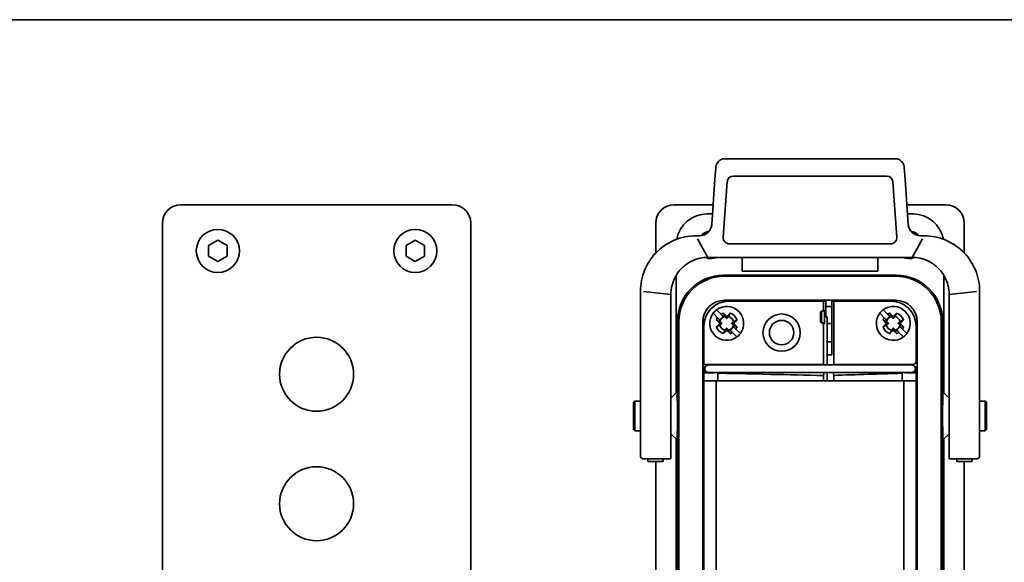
# Model space of a CAD drawing. Header units: millimetres. Extents: x 0 to 5940, y 0 to 4200.
# Tile 23 of 26: x 4675 to 4835, y 2578 to 2666. Entities that reach past the tile are written whole.
import ezdxf

# ---------------------------------------------------------------- set-up
doc = ezdxf.new("R2010")
doc.units = ezdxf.units.MM
doc.header["$LTSCALE"] = 10
doc.layers.add('Spigoli visibili(ISO)', color=7, linetype='Continuous', lineweight=35)

msp = doc.modelspace()

# ---------------------------------------------------------------- linework, layer by layer
at = {"layer": 'Spigoli visibili(ISO)'}
for p, q in [((4867.606, 2665.822), (4367.606, 2665.822)), ((4817.442, 2643.272), (4789.77, 2643.272)), ((4788.325, 2641.823), (4788.194, 2639.948)), ((4816.045, 2640.472), (4791.168, 2640.472)), ((4819.019, 2639.948), (4818.888, 2641.823)), ((4788.194, 2639.948), (4787.682, 2632.633)), ((4790.17, 2639.542), (4789.541, 2630.542)), ((4817.042, 2639.542), (4817.672, 2630.542)), ((4819.53, 2632.633), (4819.019, 2639.948)), ((4701.606, 2635.822), (4745.606, 2635.822)), ((4781.606, 2635.822), (4787.905, 2635.822)), ((4819.307, 2635.822), (4825.606, 2635.822)), ((4786.906, 2634.322), (4787.8, 2634.322)), ((4819.412, 2634.322), (4820.306, 2634.322)), ((4698.606, 2493.822), (4698.606, 2632.822)), ((4748.606, 2632.822), (4748.606, 2493.822)), ((4778.606, 2627.997), (4778.606, 2632.822)), ((4828.606, 2632.822), (4828.606, 2627.997)), ((4706.106, 2629.188), (4707.606, 2630.054)), ((4706.106, 2627.456), (4706.106, 2629.188)), ((4707.606, 2630.054), (4709.106, 2629.188)), ((4709.106, 2629.188), (4709.106, 2627.456)), ((4738.106, 2629.188), (4739.606, 2630.054)), ((4738.106, 2627.456), (4738.106, 2629.188)), ((4739.606, 2630.054), (4741.106, 2629.188)), ((4741.106, 2629.188), (4741.106, 2627.456)), ((4785.376, 2630.772), (4785.106, 2630.772)), ((4785.687, 2630.772), (4785.376, 2630.772)), ((4787.049, 2627.272), (4785.384, 2630.272)), ((4790.538, 2629.472), (4816.674, 2629.472)), ((4820.163, 2627.272), (4821.83, 2630.275)), ((4821.525, 2630.772), (4821.836, 2630.772)), ((4821.836, 2630.772), (4822.106, 2630.772)), ((4707.606, 2626.59), (4706.106, 2627.456)), ((4709.106, 2627.456), (4707.606, 2626.59)), ((4739.606, 2626.59), (4738.106, 2627.456)), ((4741.106, 2627.456), (4739.606, 2626.59)), ((4778.606, 2627.323), (4778.606, 2627.323)), ((4787.049, 2627.272), (4820.163, 2627.272)), ((4792.606, 2627.272), (4792.606, 2625.053)), ((4814.606, 2627.272), (4814.606, 2625.053)), ((4828.606, 2627.323), (4828.606, 2627.323)), ((4792.606, 2625.053), (4814.606, 2625.053)), ((4781.906, 2624.193), (4781.906, 2624.362)), ((4781.906, 2622.317), (4781.906, 2624.193)), ((4789.604, 2624.372), (4817.608, 2624.372)), ((4789.731, 2624.222), (4817.481, 2624.222)), ((4825.306, 2624.362), (4825.306, 2624.193)), ((4825.306, 2624.193), (4825.306, 2622.317)), ((4776.106, 2621.772), (4776.106, 2621.578)), ((4776.106, 2621.578), (4776.106, 2604.856)), ((4776.606, 2621.722), (4781.049, 2621.272)), ((4781.049, 2621.272), (4781.049, 2604.994)), ((4781.906, 2617.345), (4781.906, 2622.317)), ((4825.306, 2622.317), (4825.306, 2617.345)), ((4826.163, 2621.272), (4830.606, 2621.722)), ((4826.163, 2604.994), (4826.163, 2621.272)), ((4831.106, 2621.578), (4831.106, 2621.772)), ((4831.106, 2604.856), (4831.106, 2621.578)), ((4789.731, 2620.322), (4817.481, 2620.322)), ((4805.785, 2620.147), (4790.406, 2620.147)), ((4805.785, 2620.147), (4806.156, 2620.147)), ((4805.785, 2618.715), (4805.785, 2620.147)), ((4806.156, 2620.147), (4806.156, 2617.622)), ((4807.143, 2611.472), (4807.143, 2620.147)), ((4807.143, 2620.147), (4807.442, 2620.147)), ((4807.442, 2620.147), (4816.806, 2620.147)), ((4807.442, 2620.147), (4807.442, 2609.923)), ((4788.619, 2617.494), (4787.899, 2618.213)), ((4788.465, 2618.779), (4789.184, 2618.06)), ((4789.571, 2618.239), (4790.106, 2617.704)), ((4790.106, 2617.704), (4790.641, 2618.239)), ((4805.785, 2618.715), (4805.281, 2618.467)), ((4805.281, 2618.467), (4805.281, 2616.767)), ((4805.451, 2618.467), (4805.281, 2618.467)), ((4805.451, 2618.467), (4805.948, 2618.719)), ((4805.451, 2616.767), (4805.451, 2618.467)), ((4805.785, 2618.715), (4805.948, 2618.719)), ((4805.948, 2618.719), (4805.948, 2616.515)), ((4806.156, 2619.322), (4807.143, 2619.322)), ((4815.619, 2617.494), (4814.899, 2618.213)), ((4815.465, 2618.779), (4816.184, 2618.06)), ((4816.571, 2618.239), (4817.106, 2617.704)), ((4817.106, 2617.704), (4817.641, 2618.239)), ((4781.906, 2617.345), (4781.906, 2617.337)), ((4781.906, 2605.319), (4781.906, 2617.337)), ((4782.106, 2616.872), (4782.106, 2579.447)), ((4782.331, 2616.822), (4782.331, 2538.822)), ((4786.231, 2616.822), (4786.231, 2538.822)), ((4788.975, 2616.572), (4788.44, 2617.107)), ((4788.44, 2616.037), (4788.975, 2616.572)), ((4789.325, 2616.572), (4788.975, 2616.572)), ((4790.106, 2617.704), (4790.106, 2617.354)), ((4790.888, 2616.572), (4791.238, 2616.572)), ((4791.772, 2617.107), (4791.238, 2616.572)), ((4791.238, 2616.572), (4791.772, 2616.037)), ((4805.785, 2616.519), (4805.281, 2616.767)), ((4805.281, 2616.767), (4805.451, 2616.767)), ((4805.451, 2616.767), (4805.948, 2616.515)), ((4805.785, 2609.922), (4805.785, 2616.519)), ((4805.948, 2616.515), (4805.785, 2616.519)), ((4806.156, 2617.622), (4806.397, 2617.622)), ((4806.406, 2617.622), (4806.397, 2617.622)), ((4806.406, 2617.622), (4806.406, 2609.822)), ((4807.143, 2616.572), (4806.406, 2616.572)), ((4815.975, 2616.572), (4815.44, 2617.107)), ((4815.44, 2616.037), (4815.975, 2616.572)), ((4816.325, 2616.572), (4815.975, 2616.572)), ((4817.106, 2617.704), (4817.106, 2617.354)), ((4817.888, 2616.572), (4818.238, 2616.572)), ((4818.772, 2617.107), (4818.238, 2616.572)), ((4818.238, 2616.572), (4818.772, 2616.037)), ((4820.981, 2538.822), (4820.981, 2616.822)), ((4824.881, 2538.822), (4824.881, 2616.822)), ((4825.106, 2616.872), (4825.106, 2538.773)), ((4825.306, 2617.337), (4825.306, 2617.345)), ((4825.306, 2617.337), (4825.306, 2605.319)), ((4786.406, 2616.147), (4786.406, 2609.922)), ((4790.106, 2615.441), (4789.571, 2614.906)), ((4790.106, 2615.441), (4790.106, 2615.791)), ((4790.641, 2614.906), (4790.106, 2615.441)), ((4791.747, 2614.366), (4791.028, 2615.085)), ((4791.594, 2615.651), (4792.313, 2614.931)), ((4817.106, 2615.441), (4816.571, 2614.906)), ((4817.106, 2615.441), (4817.106, 2615.791)), ((4817.641, 2614.906), (4817.106, 2615.441)), ((4818.747, 2614.366), (4818.028, 2615.085)), ((4818.594, 2615.651), (4819.313, 2614.931)), ((4820.806, 2616.147), (4820.806, 2610.422)), ((4807.143, 2613.572), (4806.406, 2613.572)), ((4806.406, 2611.472), (4806.643, 2611.472)), ((4806.643, 2611.472), (4807.143, 2611.472)), ((4786.406, 2609.922), (4788.656, 2609.922)), ((4786.406, 2609.472), (4786.406, 2608.572)), ((4786.584, 2609.472), (4786.406, 2609.472)), ((4788.056, 2608.572), (4786.406, 2608.572)), ((4786.406, 2608.572), (4786.406, 2607.272)), ((4786.531, 2608.572), (4786.531, 2609.163)), ((4787.128, 2609.822), (4803.606, 2609.822)), ((4803.606, 2608.622), (4787.128, 2608.622)), ((4787.731, 2608.622), (4787.731, 2608.572)), ((4788.056, 2609.822), (4788.056, 2609.922)), ((4788.056, 2608.572), (4788.056, 2608.622)), ((4788.656, 2609.922), (4788.656, 2609.879)), ((4788.656, 2608.5), (4788.656, 2607.272)), ((4803.606, 2609.822), (4820.084, 2609.822)), ((4820.084, 2608.622), (4803.606, 2608.622)), ((4806.406, 2608.622), (4806.406, 2607.272)), ((4818.556, 2609.922), (4818.556, 2609.886)), ((4818.556, 2609.922), (4820.306, 2609.922)), ((4818.556, 2608.483), (4818.556, 2607.272)), ((4819.156, 2609.922), (4819.156, 2609.822)), ((4819.156, 2608.622), (4819.156, 2608.572)), ((4819.156, 2608.572), (4820.806, 2608.572)), ((4819.481, 2608.572), (4819.481, 2608.622)), ((4820.084, 2608.622), (4820.08, 2608.622)), ((4820.084, 2609.822), (4820.084, 2609.822)), ((4820.806, 2609.472), (4820.628, 2609.472)), ((4820.681, 2609.163), (4820.681, 2608.572)), ((4820.806, 2608.572), (4820.806, 2609.472)), ((4820.806, 2608.572), (4820.806, 2607.272)), ((4786.406, 2607.272), (4786.406, 2548.372)), ((4786.406, 2607.272), (4788.656, 2607.272)), ((4788.406, 2607.272), (4788.406, 2548.372)), ((4788.656, 2607.272), (4805.785, 2607.272)), ((4805.785, 2607.272), (4805.785, 2608.106)), ((4805.785, 2607.272), (4806.397, 2607.272)), ((4806.406, 2607.272), (4806.397, 2607.272)), ((4806.406, 2607.272), (4806.643, 2607.272)), ((4807.442, 2607.272), (4806.643, 2607.272)), ((4807.442, 2608.142), (4807.442, 2607.272)), ((4807.442, 2607.272), (4818.556, 2607.272)), ((4818.556, 2607.272), (4820.806, 2607.272)), ((4818.806, 2548.372), (4818.806, 2607.272)), ((4820.806, 2607.272), (4820.806, 2548.372)), ((4781.049, 2604.462), (4782.059, 2605.472)), ((4826.163, 2604.462), (4825.153, 2605.472)), ((4775.006, 2603.772), (4775.206, 2603.972)), ((4775.006, 2599.372), (4775.006, 2603.772)), ((4775.206, 2599.172), (4775.206, 2603.972)), ((4776.106, 2603.972), (4775.206, 2603.972)), ((4776.106, 2604.167), (4776.106, 2604.856)), ((4776.106, 2604.167), (4776.106, 2597.572)), ((4781.049, 2604.167), (4781.049, 2604.994)), ((4781.049, 2604.167), (4781.049, 2597.572)), ((4826.163, 2604.994), (4826.163, 2604.167)), ((4826.163, 2597.572), (4826.163, 2604.167)), ((4831.106, 2604.856), (4831.106, 2604.167)), ((4831.106, 2597.572), (4831.106, 2604.167)), ((4832.006, 2603.972), (4831.106, 2603.972)), ((4832.006, 2599.172), (4832.006, 2603.972)), ((4832.206, 2603.772), (4832.006, 2603.972)), ((4832.206, 2599.372), (4832.206, 2603.772)), ((4775.006, 2599.372), (4775.206, 2599.172)), ((4776.106, 2599.172), (4775.206, 2599.172)), ((4832.006, 2599.172), (4831.106, 2599.172)), ((4832.206, 2599.372), (4832.006, 2599.172)), ((4776.106, 2595.108), (4776.106, 2597.572)), ((4781.049, 2598.682), (4782.059, 2597.672)), ((4781.049, 2594.608), (4781.049, 2597.572)), ((4781.906, 2557.819), (4781.906, 2597.826)), ((4826.163, 2598.682), (4825.153, 2597.672)), ((4825.306, 2597.826), (4825.306, 2557.819)), ((4826.163, 2597.572), (4826.163, 2594.608)), ((4831.106, 2597.572), (4831.106, 2595.108)), ((4781.049, 2594.608), (4776.606, 2594.608)), ((4777.302, 2594.517), (4777.302, 2594.608)), ((4777.302, 2594.201), (4777.302, 2594.517)), ((4777.302, 2594.196), (4777.302, 2594.201)), ((4777.302, 2594.196), (4779.802, 2594.196)), ((4778.606, 2561.448), (4778.606, 2594.196)), ((4779.802, 2594.517), (4779.802, 2594.608)), ((4779.802, 2594.201), (4779.802, 2594.517)), ((4779.802, 2594.196), (4779.802, 2594.201)), ((4830.606, 2594.608), (4826.163, 2594.608)), ((4827.413, 2594.517), (4827.413, 2594.608)), ((4827.413, 2594.201), (4827.413, 2594.517)), ((4827.413, 2594.196), (4827.413, 2594.201)), ((4827.413, 2594.196), (4829.913, 2594.196)), ((4828.606, 2594.196), (4828.606, 2561.448)), ((4829.913, 2594.517), (4829.913, 2594.608)), ((4829.913, 2594.201), (4829.913, 2594.517)), ((4829.913, 2594.196), (4829.913, 2594.201)), ((4782.052, 2579.447), (4782.052, 2576.197)), ((4782.052, 2579.447), (4782.106, 2579.447)), ((4782.106, 2579.447), (4782.331, 2579.447))]:
    msp.add_line(p, q, dxfattribs=at)
for centre, radius in [((4707.606, 2628.322), 3.5), ((4739.606, 2628.322), 3.5), ((4799.006, 2615.072), 3.025), ((4799.006, 2615.072), 1.985), ((4723.606, 2608.322), 6), ((4723.606, 2587.322), 6)]:
    msp.add_circle(centre, radius, dxfattribs=at)
for centre, radius, start, end in [((4791.104, 2641.629), 2.786, 172.87018, 175.99975), ((4791.168, 2639.472), 1, 90, 176), ((4816.045, 2639.472), 1, 4, 90), ((4701.606, 2632.822), 3, 90, 180), ((4745.606, 2632.822), 3, 0, 90), ((4781.606, 2632.822), 3, 90, 180), ((4825.606, 2632.822), 3, 0, 90), ((4786.906, 2629.322), 5, 90, 169.72417), ((4820.306, 2629.322), 5, 10.27583, 90), ((4785.687, 2632.772), 2, 270, 356), ((4821.525, 2632.772), 2, 184, 270), ((4787.606, 2629.322), 2.25, 99.48127, 139.51372), ((4787.606, 2629.322), 2.15, 102.80801, 136.38164), ((4787.606, 2629.322), 2.15, 101.7942, 102.26068), ((4787.606, 2629.322), 2.25, 98.66213, 98.94056), ((4819.606, 2629.322), 2.25, 81.0584, 81.33787), ((4819.606, 2629.322), 2.25, 40.48628, 80.53184), ((4819.606, 2629.322), 2.15, 77.73657, 78.2058), ((4819.606, 2629.322), 2.15, 43.61836, 77.22616), ((4790.538, 2630.472), 1, 176, 270), ((4816.674, 2630.472), 1, 270, 4), ((4787.606, 2629.322), 2.25, 246.29061, 294.34065), ((4787.606, 2629.322), 2.15, 252.51511, 287.5435), ((4819.606, 2629.322), 2.25, 245.65935, 293.70939), ((4819.606, 2629.322), 2.15, 252.4565, 287.48489), ((4789.731, 2616.822), 7.4, 90, 180), ((4817.481, 2616.822), 7.4, 0, 90), ((4789.731, 2616.822), 3.5, 90, 180), ((4790.406, 2616.147), 4, 90, 180), ((4803.606, 2620.411), 1.59, 183.20221, 189.55268), ((4803.606, 2620.411), 1.59, 350.44732, 356.79779), ((4816.806, 2616.147), 4, 0, 90), ((4817.481, 2616.822), 3.5, 0, 90), ((4790.106, 2616.572), 2.75, 143.3636, 306.6364), ((4790.106, 2616.572), 2.75, 126.6364, 143.3636), ((4790.106, 2616.572), 2.75, 323.3636, 126.6364), ((4790.106, 2616.572), 1.75, 107.79711, 121.78702), ((4790.106, 2616.572), 1.75, 17.79711, 72.20289), ((4817.106, 2616.572), 2.75, 143.3636, 306.6364), ((4817.106, 2616.572), 2.75, 126.6364, 143.3636), ((4817.106, 2616.572), 2.75, 323.3636, 126.6364), ((4817.106, 2616.572), 1.75, 107.79711, 121.78702), ((4817.106, 2616.572), 1.75, 17.79711, 72.20289), ((4790.106, 2616.572), 1.75, 148.21298, 162.20289), ((4790.106, 2616.572), 1.147, 104.23528, 165.76472), ((4790.106, 2616.572), 1.202, 115.55508, 154.44492), ((4790.106, 2616.572), 1.147, 14.23528, 75.76472), ((4817.106, 2616.572), 1.75, 148.21298, 162.20289), ((4817.106, 2616.572), 1.147, 104.23528, 165.76472), ((4817.106, 2616.572), 1.202, 115.55508, 154.44492), ((4817.106, 2616.572), 1.147, 14.23528, 75.76472), ((4790.106, 2616.572), 1.75, 197.79711, 252.20289), ((4790.106, 2616.572), 1.147, 194.23528, 255.76472), ((4790.106, 2616.572), 1.147, 284.23528, 345.76472), ((4790.106, 2616.572), 1.202, 295.55508, 334.44492), ((4790.106, 2616.572), 1.75, 287.79711, 301.78702), ((4790.106, 2616.572), 1.75, 328.21298, 342.20289), ((4790.106, 2616.572), 2.75, 306.6364, 323.3636), ((4817.106, 2616.572), 1.75, 197.79711, 252.20289), ((4817.106, 2616.572), 1.147, 194.23528, 255.76472), ((4817.106, 2616.572), 1.147, 284.23528, 345.76472), ((4817.106, 2616.572), 1.202, 295.55508, 334.44492), ((4817.106, 2616.572), 1.75, 287.79711, 301.78702), ((4817.106, 2616.572), 1.75, 328.21298, 342.20289), ((4817.106, 2616.572), 2.75, 306.6364, 323.3636), ((4820.306, 2610.422), 0.5, 270, 0)]:
    msp.add_arc(centre, radius, start, end, dxfattribs=at)
for centre, major_axis, ratio, start_param, end_param in [((4790.325, 2641.765), (-2.001, 0), 0.8474665, 5.4351232, 6.1594387), ((4816.887, 2641.765), (2.001, 0), 0.8474665, 0.1238098, 0.8480621), ((4816.893, 2641.683), (0.165, -2.354), 0.8474665, 1.5707963, 1.6354147), ((4789.607, 2616.87), (-2.966, 6.892), 0.9995939, 5.8769879, 7.4474893), ((4817.606, 2616.87), (-2.966, -6.892), 0.9995939, 1.9772887, 3.5477901), ((4795.032, 2619.522), (1.061, -1.061), 0.999315, 3.3646081, 3.4973381), ((4812.181, 2619.522), (1.061, 1.061), 0.999315, 5.9274399, 6.0601698), ((4787.257, 2612.397), (-1.035, 1.087), 0.9993472, 6.124802, 6.2746372), ((4819.956, 2612.397), (-1.035, -1.087), 0.9993472, 3.1501408, 3.299976), ((4782.06, 2601.572), (0, 3.9), 0.0112683, 3.1303248, 6.2944532), ((4825.152, 2601.572), (0, 3.9), 0.0112683, 6.2719175, 9.4360458)]:
    msp.add_ellipse(centre, major_axis=major_axis, ratio=ratio, start_param=start_param, end_param=end_param, dxfattribs=at)
for points, knots in [([(4789.002, 2643.037), (4789.165, 2643.159), (4789.38, 2643.235), (4789.796, 2643.289), (4790.073, 2643.26), (4790.307, 2643.196)], [0.32711254, 0.32711254, 0.32711254, 0.32711254, 0.39247296, 0.39247296, 0.47132649, 0.47132649, 0.47132649, 0.47132649]), ([(4818.211, 2643.037), (4818.025, 2643.176), (4817.812, 2643.245), (4817.362, 2643.286), (4817.125, 2643.256), (4816.905, 2643.196)], [-0.14813183, -0.14813183, -0.14813183, -0.14813183, -0.07406592, -0.07406592, 0, 0, 0, 0]), ([(4786.37, 2630.893), (4786.488, 2630.94), (4786.602, 2630.999), (4786.871, 2631.171), (4787.021, 2631.298), (4787.302, 2631.609), (4787.428, 2631.804), (4787.599, 2632.2), (4787.65, 2632.403), (4787.682, 2632.651), (4787.686, 2632.693), (4787.689, 2632.735)], [0.11236685, 0.11236685, 0.11236685, 0.11236685, 0.15060419, 0.15060419, 0.20847934, 0.20847934, 0.27626772, 0.27626772, 0.33877409, 0.33877409, 0.35155604, 0.35155604, 0.35155604, 0.35155604]), ([(4819.523, 2632.736), (4819.529, 2632.655), (4819.539, 2632.574), (4819.58, 2632.336), (4819.624, 2632.18), (4819.773, 2631.823), (4819.898, 2631.625), (4820.192, 2631.294), (4820.36, 2631.152), (4820.615, 2630.996), (4820.69, 2630.957), (4820.766, 2630.922)], [0, 0, 0, 0, 0.02440749, 0.02440749, 0.07305984, 0.07305984, 0.14137116, 0.14137116, 0.20593883, 0.20593883, 0.23112923, 0.23112923, 0.23112923, 0.23112923]), ([(4785.106, 2630.772), (4784.502, 2630.772), (4783.897, 2630.711), (4782.713, 2630.469), (4782.134, 2630.289), (4780.445, 2629.57), (4779.42, 2628.854), (4777.824, 2627.175), (4777.22, 2626.243), (4776.342, 2624.141), (4776.106, 2622.958), (4776.106, 2621.772)], [0, 0, 0, 0, 0.1255219, 0.1255219, 0.2512171, 0.2512171, 0.5090356, 0.5090356, 0.7431172, 0.7431172, 1, 1, 1, 1]), ([(4831.106, 2621.772), (4831.106, 2622.958), (4830.87, 2624.141), (4829.993, 2626.243), (4829.388, 2627.175), (4827.792, 2628.854), (4826.767, 2629.57), (4825.078, 2630.289), (4824.499, 2630.469), (4823.315, 2630.711), (4822.711, 2630.772), (4822.106, 2630.772)], [0, 0, 0, 0, 0.2568828, 0.2568828, 0.4909644, 0.4909644, 0.7487829, 0.7487829, 0.8744781, 0.8744781, 1, 1, 1, 1]), ([(4781.049, 2621.272), (4781.049, 2621.547), (4781.068, 2621.819), (4781.136, 2622.314), (4781.18, 2622.538), (4781.36, 2623.242), (4781.544, 2623.713), (4782.075, 2624.68), (4782.439, 2625.16), (4783.289, 2625.984), (4783.764, 2626.328), (4784.744, 2626.836), (4785.233, 2627.014), (4786.17, 2627.224), (4786.609, 2627.272), (4787.049, 2627.272)], [-0.98733614, -0.98733614, -0.98733614, -0.98733614, -0.89859802, -0.89859802, -0.82389335, -0.82389335, -0.66062426, -0.66062426, -0.4715118, -0.4715118, -0.29125749, -0.29125749, -0.13332561, -0.13332561, 0, 0, 0, 0]), ([(4820.163, 2627.272), (4820.604, 2627.272), (4821.043, 2627.224), (4821.98, 2627.014), (4822.468, 2626.836), (4823.448, 2626.328), (4823.923, 2625.984), (4824.773, 2625.16), (4825.137, 2624.68), (4825.668, 2623.713), (4825.852, 2623.242), (4826.032, 2622.538), (4826.076, 2622.314), (4826.144, 2621.819), (4826.163, 2621.547), (4826.163, 2621.272)], [0, 0, 0, 0, 0.13332561, 0.13332561, 0.29125749, 0.29125749, 0.4715118, 0.4715118, 0.66062426, 0.66062426, 0.82389335, 0.82389335, 0.89859802, 0.89859802, 0.98733614, 0.98733614, 0.98733614, 0.98733614]), ([(4787.128, 2608.622), (4787.11, 2608.622), (4787.092, 2608.623), (4787.006, 2608.632), (4786.937, 2608.651), (4786.849, 2608.692), (4786.823, 2608.706), (4786.743, 2608.758), (4786.692, 2608.804), (4786.617, 2608.905), (4786.588, 2608.958), (4786.543, 2609.077), (4786.529, 2609.145), (4786.527, 2609.275), (4786.537, 2609.339), (4786.575, 2609.458), (4786.602, 2609.514), (4786.675, 2609.622), (4786.725, 2609.672), (4786.83, 2609.745), (4786.884, 2609.771), (4786.969, 2609.8), (4787, 2609.808), (4787.063, 2609.819), (4787.096, 2609.822), (4787.128, 2609.822)], [0, 0, 0, 0, 0.00537476, 0.00537476, 0.02605013, 0.02605013, 0.03475789, 0.03475789, 0.05467363, 0.05467363, 0.07247275, 0.07247275, 0.09276377, 0.09276377, 0.11162141, 0.11162141, 0.13007084, 0.13007084, 0.15063249, 0.15063249, 0.16832371, 0.16832371, 0.17779014, 0.17779014, 0.18749562, 0.18749562, 0.18749562, 0.18749562]), ([(4786.856, 2609.755), (4786.867, 2609.761), (4786.879, 2609.766), (4786.938, 2609.792), (4786.989, 2609.808), (4787.084, 2609.823), (4787.128, 2609.826), (4787.171, 2609.822)], [0.64997769, 0.64997769, 0.64997769, 0.64997769, 0.65372634, 0.65372634, 0.66946717, 0.66946717, 0.682479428, 0.682479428, 0.682479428, 0.682479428]), ([(4788.656, 2609.879), (4791.722, 2609.909), (4794.801, 2609.919), (4800.274, 2609.925), (4800.29, 2609.923), (4805.785, 2609.922)], [-3.4444337, -3.4444337, -3.4444337, -3.4444337, -1.6487389, -1.6487389, -0.000001, -0.000001, -0.000001, -0.000001]), ([(4788.656, 2608.5), (4790.255, 2608.464), (4793.397, 2608.392), (4800.081, 2608.238), (4802.925, 2608.172), (4805.785, 2608.106)], [0.000001, 0.000001, 0.000001, 0.000001, 0.47992248, 0.47992248, 0.83810563, 0.83810563, 0.83810563, 0.83810563]), ([(4805.891, 2609.822), (4805.872, 2609.882), (4805.857, 2609.901), (4805.83, 2609.926), (4805.813, 2609.923), (4805.785, 2609.922)], [-0.070322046, -0.070322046, -0.070322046, -0.070322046, -0.045162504, -0.045162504, -0.000001, -0.000001, -0.000001, -0.000001]), ([(4807.442, 2609.923), (4807.427, 2609.923), (4807.415, 2609.925), (4807.392, 2609.906), (4807.379, 2609.886), (4807.364, 2609.826), (4807.363, 2609.824), (4807.363, 2609.822)], [-1.37347742, -1.37347742, -1.37347742, -1.37347742, -1.13016139, -1.13016139, -0.91782496, -0.91782496, -0.91162703, -0.91162703, -0.91162703, -0.91162703]), ([(4818.556, 2609.886), (4816.523, 2609.91), (4814.463, 2609.918), (4810.826, 2609.924), (4809.979, 2609.923), (4807.442, 2609.923)], [-1.6528482, -1.6528482, -1.6528482, -1.6528482, -0.7613307, -0.7613307, -0.000001, -0.000001, -0.000001, -0.000001]), ([(4807.442, 2608.142), (4809.298, 2608.199), (4811.146, 2608.256), (4813.927, 2608.342), (4814.852, 2608.37), (4816.794, 2608.429), (4818.371, 2608.477), (4818.556, 2608.483)], [-0.20775673, -0.20775673, -0.20775673, -0.20775673, -0.10626299, -0.10626299, -0.05558186, -0.05558186, -0.000001, -0.000001, -0.000001, -0.000001]), ([(4820.041, 2609.822), (4820.063, 2609.824), (4820.084, 2609.824), (4820.148, 2609.821), (4820.19, 2609.814), (4820.271, 2609.793), (4820.31, 2609.778), (4820.351, 2609.758), (4820.354, 2609.757), (4820.356, 2609.755)], [0.459614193, 0.459614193, 0.459614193, 0.459614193, 0.46617848, 0.46617848, 0.478744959, 0.478744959, 0.491303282, 0.491303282, 0.49224161, 0.49224161, 0.49224161, 0.49224161]), ([(4820.084, 2609.822), (4820.105, 2609.822), (4820.126, 2609.821), (4820.167, 2609.816), (4820.188, 2609.813), (4820.266, 2609.795), (4820.324, 2609.773), (4820.434, 2609.713), (4820.487, 2609.672), (4820.574, 2609.575), (4820.609, 2609.518), (4820.658, 2609.403), (4820.675, 2609.343), (4820.689, 2609.215), (4820.683, 2609.145), (4820.651, 2609.02), (4820.627, 2608.964), (4820.564, 2608.858), (4820.523, 2608.807), (4820.455, 2608.75), (4820.435, 2608.736), (4820.357, 2608.686), (4820.294, 2608.658), (4820.206, 2608.635), (4820.182, 2608.63), (4820.134, 2608.624), (4820.109, 2608.622), (4820.084, 2608.622)], [0, 0, 0, 0, 0.00624868, 0.00624868, 0.01242541, 0.01242541, 0.03047052, 0.03047052, 0.05009879, 0.05009879, 0.06958204, 0.06958204, 0.08768157, 0.08768157, 0.10824114, 0.10824114, 0.12620474, 0.12620474, 0.14527291, 0.14527291, 0.15277122, 0.15277122, 0.17285978, 0.17285978, 0.18014154, 0.18014154, 0.18754153, 0.18754153, 0.18754153, 0.18754153]), ([(4776.106, 2595.108), (4776.106, 2595.107), (4776.106, 2595.106), (4776.107, 2595.038), (4776.12, 2594.973), (4776.172, 2594.852), (4776.209, 2594.798), (4776.302, 2594.706), (4776.357, 2594.67), (4776.477, 2594.621), (4776.541, 2594.608), (4776.606, 2594.608)], [-0.000420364, -0.000420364, -0.000420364, -0.000420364, 0, 0, 0.019945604, 0.019945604, 0.039516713, 0.039516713, 0.059026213, 0.059026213, 0.078506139, 0.078506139, 0.078506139, 0.078506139]), ([(4830.606, 2594.608), (4830.671, 2594.608), (4830.735, 2594.621), (4830.856, 2594.67), (4830.91, 2594.706), (4831.003, 2594.798), (4831.04, 2594.852), (4831.092, 2594.973), (4831.106, 2595.038), (4831.106, 2595.106), (4831.106, 2595.107), (4831.106, 2595.108)], [-0.078506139, -0.078506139, -0.078506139, -0.078506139, -0.059026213, -0.059026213, -0.039516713, -0.039516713, -0.019945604, -0.019945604, 0, 0, 0.000420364, 0.000420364, 0.000420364, 0.000420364])]:
    msp.add_open_spline(points, degree=3, knots=knots, dxfattribs=at)
for points, weights in [([(4789.184, 2618.06), (4789.424, 2617.821), (4789.588, 2617.656)], [1.07046502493, 1.11484857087, 1.11767222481]), ([(4789.571, 2618.239), (4789.725, 2617.9), (4789.824, 2617.684)], [1.08563908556, 1.15044811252, 1.1591644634]), ([(4790.388, 2617.684), (4790.487, 2617.9), (4790.641, 2618.239)], [1.1591644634, 1.15044811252, 1.08563908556]), ([(4816.184, 2618.06), (4816.424, 2617.821), (4816.588, 2617.656)], [1.07046502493, 1.11484857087, 1.11767222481]), ([(4816.571, 2618.239), (4816.725, 2617.9), (4816.824, 2617.684)], [1.08563908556, 1.15044811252, 1.1591644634]), ([(4817.388, 2617.684), (4817.487, 2617.9), (4817.641, 2618.239)], [1.1591644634, 1.15044811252, 1.08563908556]), ([(4788.994, 2616.854), (4788.778, 2616.954), (4788.44, 2617.107)], [1.1591644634, 1.15044811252, 1.08563908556]), ([(4789.022, 2617.091), (4788.858, 2617.255), (4788.619, 2617.494)], [1.11767222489, 1.1148485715, 1.07046502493]), ([(4789.325, 2616.572), (4789.193, 2616.686), (4788.994, 2616.854)], [1.29997609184, 1.17353448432, 1]), ([(4788.994, 2616.29), (4789.193, 2616.458), (4789.325, 2616.572)], [1, 1.17353448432, 1.29997609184]), ([(4789.824, 2617.684), (4789.992, 2617.485), (4790.106, 2617.354)], [1, 1.17353448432, 1.29997609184]), ([(4790.106, 2617.354), (4790.22, 2617.485), (4790.388, 2617.684)], [1.29997609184, 1.17353448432, 1]), ([(4791.218, 2616.854), (4791.019, 2616.686), (4790.888, 2616.572)], [1, 1.17353448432, 1.29997609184]), ([(4790.888, 2616.572), (4791.019, 2616.458), (4791.218, 2616.29)], [1.29997609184, 1.17353448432, 1]), ([(4791.772, 2617.107), (4791.434, 2616.954), (4791.218, 2616.854)], [1.08563908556, 1.15044811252, 1.1591644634]), ([(4815.994, 2616.854), (4815.778, 2616.954), (4815.44, 2617.107)], [1.1591644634, 1.15044811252, 1.08563908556]), ([(4816.022, 2617.091), (4815.858, 2617.255), (4815.619, 2617.494)], [1.11767222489, 1.1148485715, 1.07046502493]), ([(4816.325, 2616.572), (4816.193, 2616.686), (4815.994, 2616.854)], [1.29997609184, 1.17353448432, 1]), ([(4815.994, 2616.29), (4816.193, 2616.458), (4816.325, 2616.572)], [1, 1.17353448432, 1.29997609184]), ([(4816.824, 2617.684), (4816.992, 2617.485), (4817.106, 2617.354)], [1, 1.17353448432, 1.29997609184]), ([(4817.106, 2617.354), (4817.22, 2617.485), (4817.388, 2617.684)], [1.29997609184, 1.17353448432, 1]), ([(4818.218, 2616.854), (4818.019, 2616.686), (4817.888, 2616.572)], [1, 1.17353448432, 1.29997609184]), ([(4817.888, 2616.572), (4818.019, 2616.458), (4818.218, 2616.29)], [1.29997609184, 1.17353448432, 1]), ([(4818.772, 2617.107), (4818.434, 2616.954), (4818.218, 2616.854)], [1.08563908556, 1.15044811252, 1.1591644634]), ([(4788.44, 2616.037), (4788.778, 2616.191), (4788.994, 2616.29)], [1.08563908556, 1.15044811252, 1.1591644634]), ([(4789.824, 2615.46), (4789.725, 2615.244), (4789.571, 2614.906)], [1.1591644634, 1.15044811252, 1.08563908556]), ([(4790.106, 2615.791), (4789.992, 2615.66), (4789.824, 2615.46)], [1.29997609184, 1.17353448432, 1]), ([(4790.388, 2615.46), (4790.22, 2615.66), (4790.106, 2615.791)], [1, 1.17353448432, 1.29997609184]), ([(4790.641, 2614.906), (4790.487, 2615.244), (4790.388, 2615.46)], [1.08563908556, 1.15044811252, 1.1591644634]), ([(4791.028, 2615.085), (4790.789, 2615.324), (4790.624, 2615.488)], [1.07046502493, 1.1148485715, 1.11767222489]), ([(4791.19, 2616.054), (4791.354, 2615.89), (4791.594, 2615.651)], [1.11767222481, 1.11484857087, 1.07046502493]), ([(4791.218, 2616.29), (4791.434, 2616.191), (4791.772, 2616.037)], [1.1591644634, 1.15044811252, 1.08563908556]), ([(4815.44, 2616.037), (4815.778, 2616.191), (4815.994, 2616.29)], [1.08563908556, 1.15044811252, 1.1591644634]), ([(4816.824, 2615.46), (4816.725, 2615.244), (4816.571, 2614.906)], [1.1591644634, 1.15044811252, 1.08563908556]), ([(4817.106, 2615.791), (4816.992, 2615.66), (4816.824, 2615.46)], [1.29997609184, 1.17353448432, 1]), ([(4817.388, 2615.46), (4817.22, 2615.66), (4817.106, 2615.791)], [1, 1.17353448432, 1.29997609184]), ([(4817.641, 2614.906), (4817.487, 2615.244), (4817.388, 2615.46)], [1.08563908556, 1.15044811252, 1.1591644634]), ([(4818.028, 2615.085), (4817.789, 2615.324), (4817.624, 2615.488)], [1.07046502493, 1.1148485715, 1.11767222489]), ([(4818.19, 2616.054), (4818.354, 2615.89), (4818.594, 2615.651)], [1.11767222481, 1.11484857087, 1.07046502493]), ([(4818.218, 2616.29), (4818.434, 2616.191), (4818.772, 2616.037)], [1.1591644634, 1.15044811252, 1.08563908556])]:
    msp.add_rational_spline(points, weights, degree=2, dxfattribs=at)
for points in [[(4788.656, 2608.5), (4788.617, 2608.548), (4788.585, 2608.588), (4788.557, 2608.622)], [(4788.573, 2609.822), (4788.6, 2609.845), (4788.628, 2609.864), (4788.656, 2609.879)], [(4805.785, 2608.106), (4805.857, 2608.449), (4805.882, 2608.562), (4805.895, 2608.623)], [(4807.36, 2608.623), (4807.372, 2608.552), (4807.392, 2608.433), (4807.442, 2608.142)], [(4818.653, 2609.822), (4818.622, 2609.849), (4818.589, 2609.871), (4818.556, 2609.886)], [(4818.556, 2608.483), (4818.601, 2608.538), (4818.637, 2608.583), (4818.669, 2608.622)]]:
    msp.add_open_spline(points, degree=3, dxfattribs=at)

doc.saveas('drawing.dxf')
